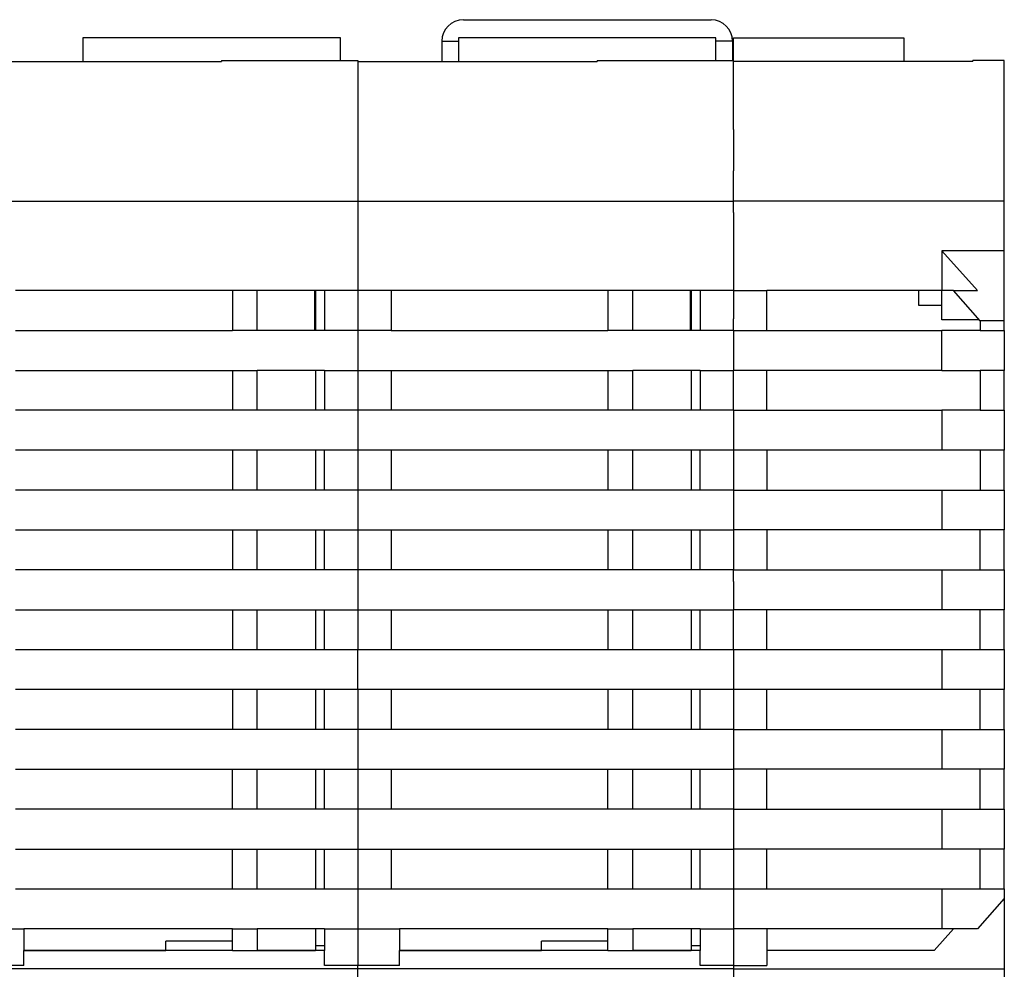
# Model space of a CAD drawing. Header units: inches. Extents: x -1190 to -677, y -1057 to -660.
# Tile 10 of 31: x -1003 to -943, y -1000 to -943. Entities that reach past the tile are written whole.
import ezdxf

# ---------------------------------------------------------------- set-up
doc = ezdxf.new("R2010")
doc.units = ezdxf.units.IN

# ---------------------------------------------------------------- blocks, each defined once
blk = doc.blocks.new('T1__158', base_point=(-977.35, -945.719))
at = {"color": 7, "linetype": 'Continuous'}
for p, q in [((-976.05, -943.2), (-961.15, -943.2)), ((-960.85, -944.3), (-976.35, -944.3)), ((-976.35, -944.3), (-976.35, -944.5)), ((-960.85, -944.5), (-960.85, -944.3)), ((-977.35, -944.5), (-977.35, -945.719)), ((-977.35, -944.5), (-976.35, -944.5)), ((-976.35, -944.5), (-976.35, -945.719)), ((-959.85, -944.5), (-960.85, -944.5)), ((-960.85, -945.645), (-960.85, -944.5)), ((-959.85, -944.5), (-959.85, -945.645))]:
    blk.add_line(p, q, dxfattribs=at)
for centre, start, end in [((-976.05, -944.5), 90, 180), ((-961.15, -944.5), 0, 90)]:
    blk.add_arc(centre, 1.3, start, end, dxfattribs=at)
blk = doc.blocks.new('ME_MAX_PCB-MSTBO_2-2_3__159', base_point=(-985, -999.196))
at = {"color": 7, "linetype": 'Continuous'}
for p, q in [((-985, -959.5), (-985, -961.9)), ((-984.95, -959.5), (-984.95, -961.9)), ((-984.94, -959.5), (-984.94, -961.9)), ((-984.95, -964.3), (-984.95, -966.7)), ((-984.94, -964.3), (-984.94, -966.7)), ((-984.95, -969.1), (-984.95, -971.5)), ((-984.94, -969.1), (-984.94, -971.5)), ((-984.95, -973.9), (-984.95, -976.3)), ((-984.94, -973.9), (-984.94, -976.3)), ((-984.95, -978.7), (-984.95, -981.1)), ((-984.94, -978.7), (-984.94, -981.1)), ((-984.95, -983.5), (-984.95, -985.9)), ((-984.94, -983.5), (-984.94, -985.9)), ((-984.95, -988.3), (-984.95, -990.7)), ((-984.94, -988.3), (-984.94, -990.7)), ((-984.95, -993.1), (-984.95, -995.5)), ((-984.94, -993.1), (-984.94, -995.5)), ((-984.95, -997.9), (-984.95, -998.945)), ((-984.94, -997.9), (-984.94, -998.9)), ((-984.95, -998.945), (-984.95, -999.196)), ((-984.94, -998.945), (-984.95, -998.945)), ((-984.94, -998.9), (-984.94, -998.945)), ((-984.94, -998.9), (-984.4, -998.9))]:
    blk.add_line(p, q, dxfattribs=at)
blk = doc.blocks.new('ME_MAX_PCB-MSTBO_2-2_4__161', base_point=(-962.4, -999.196))
at = {"color": 7, "linetype": 'Continuous'}
for p, q in [((-962.4, -959.5), (-962.4, -961.9)), ((-962.35, -959.5), (-962.35, -961.9)), ((-962.34, -959.5), (-962.34, -961.9)), ((-962.35, -964.3), (-962.35, -966.7)), ((-962.34, -964.3), (-962.34, -966.7)), ((-962.35, -969.1), (-962.35, -971.5)), ((-962.34, -969.1), (-962.34, -971.5)), ((-962.35, -973.9), (-962.35, -976.3)), ((-962.34, -973.9), (-962.34, -976.3)), ((-962.35, -978.7), (-962.35, -981.1)), ((-962.34, -978.7), (-962.34, -981.1)), ((-962.35, -983.5), (-962.35, -985.9)), ((-962.34, -983.5), (-962.34, -985.9)), ((-962.35, -988.3), (-962.35, -990.7)), ((-962.34, -988.3), (-962.34, -990.7)), ((-962.35, -993.1), (-962.35, -995.5)), ((-962.34, -993.1), (-962.34, -995.5)), ((-962.35, -997.9), (-962.35, -998.945)), ((-962.34, -997.9), (-962.34, -998.9)), ((-962.35, -998.945), (-962.35, -999.196)), ((-962.34, -998.945), (-962.35, -998.945)), ((-962.34, -998.9), (-961.8, -998.9)), ((-962.34, -998.9), (-962.34, -998.945))]:
    blk.add_line(p, q, dxfattribs=at)
blk = doc.blocks.new('ME_MAX_22_5_GEH-R_2-2_H_Select__187', base_point=(-959.8, -1056.8))
at = {"color": 7, "linetype": 'Continuous'}
for p, q in [((-959.8, -944.3), (-949.55, -944.3)), ((-959.8, -945.645), (-959.8, -944.3)), ((-949.55, -944.3), (-949.55, -945.719)), ((-959.8, -945.719), (-959.8, -945.645)), ((-945.4, -945.719), (-959.8, -945.719)), ((-959.8, -949.8), (-959.8, -945.719)), ((-943.5, -945.645), (-945.4, -945.645)), ((-945.4, -945.719), (-945.4, -945.645)), ((-943.5, -954.108), (-943.5, -945.645)), ((-959.8, -949.8), (-959.8, -951.25)), ((-959.8, -951.25), (-959.8, -952.3)), ((-959.8, -953.75), (-959.8, -952.3)), ((-959.8, -954.108), (-959.8, -953.75)), ((-943.5, -954.108), (-959.8, -954.108)), ((-959.8, -954.8), (-959.8, -954.108)), ((-943.5, -957.1), (-943.5, -954.108)), ((-959.8, -954.8), (-959.8, -955.65)), ((-959.8, -955.65), (-959.8, -957.286)), ((-959.8, -957.286), (-959.8, -958.185)), ((-947.253, -957.1), (-947.253, -959.5)), ((-943.5, -957.1), (-947.253, -957.1)), ((-947.253, -957.1), (-945.119, -959.5)), ((-943.5, -961.321), (-943.5, -957.1)), ((-959.8, -958.185), (-959.8, -959.5)), ((-959.8, -959.5), (-959.8, -961.192)), ((-959.8, -959.5), (-957.8, -959.5)), ((-957.8, -961.9), (-957.8, -959.5)), ((-947.253, -959.5), (-957.8, -959.5)), ((-948.65, -960.4), (-948.65, -959.5)), ((-946.562, -959.5), (-947.253, -959.5)), ((-947.25, -960.4), (-947.25, -959.5)), ((-946.562, -959.5), (-945.119, -959.5)), ((-944.943, -961.321), (-946.562, -959.5)), ((-947.25, -960.4), (-948.65, -960.4)), ((-947.25, -961.25), (-947.25, -960.4)), ((-959.8, -961.9), (-959.8, -961.192)), ((-945.007, -961.25), (-947.25, -961.25)), ((-943.5, -961.321), (-944.943, -961.321)), ((-944.943, -961.321), (-944.943, -961.9)), ((-943.5, -961.9), (-943.5, -961.321)), ((-959.8, -961.9), (-957.8, -961.9)), ((-959.8, -961.9), (-959.8, -962.6)), ((-957.8, -961.9), (-947.253, -961.9)), ((-947.253, -964.3), (-947.253, -961.9)), ((-944.943, -961.9), (-947.253, -961.9)), ((-944.943, -961.9), (-943.5, -961.9)), ((-943.5, -961.9), (-943.5, -964.3)), ((-959.8, -962.6), (-959.8, -963.6)), ((-959.8, -963.6), (-959.8, -963.9)), ((-959.8, -963.9), (-959.8, -964.3)), ((-957.8, -964.3), (-959.8, -964.3)), ((-959.8, -966.7), (-959.8, -964.3)), ((-947.253, -964.3), (-957.8, -964.3)), ((-957.8, -966.7), (-957.8, -964.3)), ((-947.253, -964.3), (-944.943, -964.3)), ((-943.5, -964.3), (-944.943, -964.3)), ((-944.943, -964.3), (-944.943, -966.7)), ((-943.5, -966.7), (-943.5, -964.3)), ((-959.8, -966.7), (-957.8, -966.7)), ((-959.8, -966.7), (-959.8, -969.1)), ((-957.8, -966.7), (-947.253, -966.7)), ((-944.943, -966.7), (-947.253, -966.7)), ((-947.253, -966.7), (-947.253, -969.1)), ((-944.943, -966.7), (-943.5, -966.7)), ((-943.5, -966.7), (-943.5, -969.1)), ((-959.8, -969.1), (-959.8, -971.5)), ((-957.8, -969.1), (-959.8, -969.1)), ((-947.253, -969.1), (-957.8, -969.1)), ((-957.8, -969.1), (-957.8, -971.5)), ((-944.943, -969.1), (-947.253, -969.1)), ((-944.943, -969.1), (-944.943, -971.5)), ((-943.5, -969.1), (-944.943, -969.1)), ((-943.5, -971.5), (-943.5, -969.1)), ((-959.8, -971.5), (-957.8, -971.5)), ((-959.8, -971.5), (-959.8, -973.9)), ((-957.8, -971.5), (-947.253, -971.5)), ((-947.253, -971.5), (-944.943, -971.5)), ((-947.253, -971.5), (-947.253, -973.9)), ((-944.943, -971.5), (-943.5, -971.5)), ((-943.5, -971.5), (-943.5, -973.9)), ((-959.8, -973.9), (-959.8, -976.3)), ((-957.8, -973.9), (-959.8, -973.9)), ((-957.8, -973.9), (-957.8, -976.3)), ((-947.253, -973.9), (-957.8, -973.9)), ((-944.943, -973.9), (-947.253, -973.9)), ((-943.5, -973.9), (-944.943, -973.9)), ((-944.943, -976.3), (-944.943, -973.9)), ((-943.5, -976.3), (-943.5, -973.9)), ((-959.8, -976.3), (-957.8, -976.3)), ((-959.8, -977), (-959.8, -976.3)), ((-957.8, -976.3), (-947.253, -976.3)), ((-947.253, -976.3), (-947.253, -978.7)), ((-947.253, -976.3), (-944.943, -976.3)), ((-944.943, -976.3), (-943.5, -976.3)), ((-943.5, -976.3), (-943.5, -978.7)), ((-959.8, -977), (-959.8, -978)), ((-959.8, -978), (-959.8, -978.7)), ((-957.8, -978.7), (-959.8, -978.7)), ((-959.8, -981.1), (-959.8, -978.7)), ((-947.253, -978.7), (-957.8, -978.7)), ((-957.8, -981.1), (-957.8, -978.7)), ((-944.943, -978.7), (-947.253, -978.7)), ((-943.5, -978.7), (-944.943, -978.7)), ((-944.943, -981.1), (-944.943, -978.7)), ((-943.5, -981.1), (-943.5, -978.7)), ((-959.8, -981.1), (-957.8, -981.1)), ((-959.8, -981.1), (-959.8, -983.5)), ((-957.8, -981.1), (-947.253, -981.1)), ((-947.253, -981.1), (-944.943, -981.1)), ((-947.253, -981.1), (-947.253, -983.5)), ((-944.943, -981.1), (-943.5, -981.1)), ((-943.5, -981.1), (-943.5, -983.5)), ((-957.8, -983.5), (-959.8, -983.5)), ((-959.8, -983.5), (-959.8, -985.9)), ((-947.253, -983.5), (-957.8, -983.5)), ((-957.8, -985.9), (-957.8, -983.5)), ((-944.943, -983.5), (-947.253, -983.5)), ((-943.5, -983.5), (-944.943, -983.5)), ((-944.943, -985.9), (-944.943, -983.5)), ((-943.5, -985.9), (-943.5, -983.5)), ((-959.8, -985.9), (-957.8, -985.9)), ((-959.8, -985.9), (-959.8, -988.3)), ((-957.8, -985.9), (-947.253, -985.9)), ((-947.253, -985.9), (-944.943, -985.9)), ((-947.253, -985.9), (-947.253, -988.3)), ((-944.943, -985.9), (-943.5, -985.9)), ((-943.5, -985.9), (-943.5, -988.3)), ((-957.8, -988.3), (-959.8, -988.3)), ((-959.8, -988.3), (-959.8, -990.7)), ((-947.253, -988.3), (-957.8, -988.3)), ((-957.8, -990.7), (-957.8, -988.3)), ((-944.943, -988.3), (-947.253, -988.3)), ((-943.5, -988.3), (-944.943, -988.3)), ((-944.943, -990.7), (-944.943, -988.3)), ((-943.5, -990.7), (-943.5, -988.3)), ((-959.8, -990.7), (-957.8, -990.7)), ((-959.8, -990.7), (-959.8, -993.1)), ((-957.8, -990.7), (-947.253, -990.7)), ((-947.253, -990.7), (-944.943, -990.7)), ((-947.253, -990.7), (-947.253, -993.1)), ((-944.943, -990.7), (-943.5, -990.7)), ((-943.5, -990.7), (-943.5, -993.1)), ((-957.8, -993.1), (-959.8, -993.1)), ((-959.8, -993.1), (-959.8, -995.5)), ((-947.253, -993.1), (-957.8, -993.1)), ((-957.8, -995.5), (-957.8, -993.1)), ((-944.943, -993.1), (-947.253, -993.1)), ((-943.5, -993.1), (-944.943, -993.1)), ((-944.943, -995.5), (-944.943, -993.1)), ((-943.5, -995.5), (-943.5, -993.1)), ((-959.8, -995.5), (-957.8, -995.5)), ((-959.8, -995.5), (-959.8, -996.2)), ((-957.8, -995.5), (-947.253, -995.5)), ((-947.253, -995.5), (-944.943, -995.5)), ((-947.253, -995.5), (-947.253, -997.9)), ((-944.943, -995.5), (-943.5, -995.5)), ((-943.5, -995.5), (-943.5, -996.079)), ((-959.8, -996.2), (-959.8, -997.2)), ((-943.5, -996.079), (-945.119, -997.9)), ((-943.5, -996.079), (-943.5, -1000.3)), ((-959.8, -997.2), (-959.8, -997.5)), ((-959.8, -997.5), (-959.8, -997.9)), ((-957.8, -997.9), (-959.8, -997.9)), ((-959.8, -997.9), (-959.8, -999.2)), ((-947.253, -997.9), (-957.8, -997.9)), ((-957.8, -997.9), (-957.8, -999.196)), ((-946.562, -997.9), (-947.715, -999.196)), ((-946.562, -997.9), (-947.253, -997.9)), ((-945.119, -997.9), (-946.562, -997.9)), ((-959.8, -999.2), (-959.8, -1000.105)), ((-947.715, -999.196), (-957.8, -999.196)), ((-957.8, -999.196), (-957.8, -1000.105)), ((-959.8, -1000.105), (-957.8, -1000.105)), ((-959.8, -1000.105), (-959.8, -1000.3)), ((-959.8, -1000.3), (-959.8, -1001.7)), ((-959.8, -1000.3), (-943.5, -1000.3)), ((-943.5, -1000.3), (-943.5, -1047.673))]:
    blk.add_line(p, q, dxfattribs=at)
blk = doc.blocks.new('ME_MAX_45_MT_2-2_H_Select_3__188', base_point=(-982.4, -1056.8))
at = {"color": 7, "linetype": 'Continuous'}
for p, q in [((-960.85, -944.3), (-976.35, -944.3)), ((-976.35, -944.3), (-976.35, -944.5)), ((-960.85, -944.5), (-960.85, -944.3)), ((-976.35, -944.5), (-976.35, -945.719)), ((-960.85, -945.645), (-960.85, -944.5)), ((-982.4, -945.719), (-982.4, -954.108)), ((-982.4, -945.719), (-968, -945.719)), ((-968, -945.645), (-968, -945.719)), ((-968, -945.645), (-959.8, -945.645)), ((-959.8, -945.719), (-959.8, -945.645)), ((-959.8, -949.8), (-959.8, -945.719)), ((-959.8, -949.8), (-959.8, -951.25)), ((-959.8, -951.25), (-959.8, -952.3)), ((-959.8, -953.75), (-959.8, -952.3)), ((-959.8, -954.108), (-959.8, -953.75)), ((-982.4, -954.108), (-959.8, -954.108)), ((-982.4, -954.108), (-982.4, -959.5)), ((-959.8, -954.8), (-959.8, -954.108)), ((-959.8, -954.8), (-959.8, -955.65)), ((-959.8, -955.65), (-959.8, -957.286)), ((-959.8, -957.286), (-959.8, -958.185)), ((-959.8, -958.185), (-959.8, -959.5)), ((-982.4, -959.5), (-982.4, -961.9)), ((-980.4, -959.5), (-982.4, -959.5)), ((-980.4, -959.5), (-980.4, -961.9)), ((-967.35, -959.5), (-980.4, -959.5)), ((-965.85, -959.5), (-967.35, -959.5)), ((-967.35, -959.5), (-967.35, -961.9)), ((-965.85, -961.9), (-965.85, -959.5)), ((-961.8, -959.5), (-965.85, -959.5)), ((-959.8, -959.5), (-961.8, -959.5)), ((-961.8, -959.5), (-961.8, -961.9)), ((-959.8, -959.5), (-959.8, -961.192)), ((-959.8, -961.9), (-959.8, -961.192)), ((-982.4, -961.9), (-982.4, -964.3)), ((-980.4, -961.9), (-982.4, -961.9)), ((-980.4, -961.9), (-967.35, -961.9)), ((-965.85, -961.9), (-967.35, -961.9)), ((-961.8, -961.9), (-965.85, -961.9)), ((-959.8, -961.9), (-961.8, -961.9)), ((-959.8, -961.9), (-959.8, -962.6)), ((-959.8, -962.6), (-959.8, -963.6)), ((-959.8, -963.6), (-959.8, -963.9)), ((-959.8, -963.9), (-959.8, -964.3)), ((-982.4, -964.3), (-980.4, -964.3)), ((-982.4, -964.3), (-982.4, -966.7)), ((-980.4, -964.3), (-980.4, -966.7)), ((-980.4, -964.3), (-967.35, -964.3)), ((-967.35, -964.3), (-967.35, -966.7)), ((-967.35, -964.3), (-965.85, -964.3)), ((-965.85, -966.7), (-965.85, -964.3)), ((-961.8, -964.3), (-965.85, -964.3)), ((-961.8, -964.3), (-961.8, -966.7)), ((-961.8, -964.3), (-959.8, -964.3)), ((-959.8, -966.7), (-959.8, -964.3)), ((-982.4, -966.7), (-982.4, -969.1)), ((-980.4, -966.7), (-982.4, -966.7)), ((-967.35, -966.7), (-980.4, -966.7)), ((-965.85, -966.7), (-967.35, -966.7)), ((-961.8, -966.7), (-965.85, -966.7)), ((-959.8, -966.7), (-961.8, -966.7)), ((-959.8, -966.7), (-959.8, -969.1)), ((-980.4, -969.1), (-982.4, -969.1)), ((-982.4, -969.1), (-982.4, -971.5)), ((-980.4, -969.1), (-980.4, -971.5)), ((-967.35, -969.1), (-980.4, -969.1)), ((-965.85, -969.1), (-967.35, -969.1)), ((-967.35, -969.1), (-967.35, -971.5)), ((-961.8, -969.1), (-965.85, -969.1)), ((-965.85, -971.5), (-965.85, -969.1)), ((-959.8, -969.1), (-961.8, -969.1)), ((-961.8, -971.5), (-961.8, -969.1)), ((-959.8, -969.1), (-959.8, -971.5)), ((-982.4, -971.5), (-982.4, -973.9)), ((-980.4, -971.5), (-982.4, -971.5)), ((-967.35, -971.5), (-980.4, -971.5)), ((-965.85, -971.5), (-967.35, -971.5)), ((-961.8, -971.5), (-965.85, -971.5)), ((-959.8, -971.5), (-961.8, -971.5)), ((-959.8, -971.5), (-959.8, -973.9)), ((-982.4, -973.9), (-982.4, -976.3)), ((-982.4, -973.9), (-980.4, -973.9)), ((-980.4, -973.9), (-980.4, -976.3)), ((-980.4, -973.9), (-967.35, -973.9)), ((-967.35, -973.9), (-967.35, -976.3)), ((-967.35, -973.9), (-965.85, -973.9)), ((-965.85, -976.3), (-965.85, -973.9)), ((-965.85, -973.9), (-961.8, -973.9)), ((-961.8, -976.3), (-961.8, -973.9)), ((-961.8, -973.9), (-959.8, -973.9)), ((-959.8, -973.9), (-959.8, -976.3)), ((-982.4, -976.3), (-982.4, -978.7)), ((-980.4, -976.3), (-982.4, -976.3)), ((-967.35, -976.3), (-980.4, -976.3)), ((-965.85, -976.3), (-967.35, -976.3)), ((-961.8, -976.3), (-965.85, -976.3)), ((-959.8, -976.3), (-961.8, -976.3)), ((-959.8, -977), (-959.8, -976.3)), ((-959.8, -977), (-959.8, -978)), ((-959.8, -978), (-959.8, -978.7)), ((-982.4, -978.7), (-980.4, -978.7)), ((-982.4, -978.7), (-982.4, -981.1)), ((-980.4, -978.7), (-980.4, -981.1)), ((-980.4, -978.7), (-967.35, -978.7)), ((-967.35, -978.7), (-965.85, -978.7)), ((-967.35, -978.7), (-967.35, -981.1)), ((-965.85, -978.7), (-961.8, -978.7)), ((-965.85, -981.1), (-965.85, -978.7)), ((-961.8, -978.7), (-959.8, -978.7)), ((-961.8, -981.1), (-961.8, -978.7)), ((-959.8, -981.1), (-959.8, -978.7)), ((-982.4, -983.5), (-982.4, -981.1)), ((-982.4, -981.1), (-980.4, -981.1)), ((-980.4, -981.1), (-967.35, -981.1)), ((-967.35, -981.1), (-965.85, -981.1)), ((-965.85, -981.1), (-961.8, -981.1)), ((-961.8, -981.1), (-959.8, -981.1)), ((-959.8, -981.1), (-959.8, -983.5)), ((-980.4, -983.5), (-982.4, -983.5)), ((-982.4, -983.5), (-982.4, -985.9)), ((-980.4, -983.5), (-980.4, -985.9)), ((-967.35, -983.5), (-980.4, -983.5)), ((-967.35, -983.5), (-967.35, -985.9)), ((-965.85, -983.5), (-967.35, -983.5)), ((-965.85, -985.9), (-965.85, -983.5)), ((-961.8, -983.5), (-965.85, -983.5)), ((-959.8, -983.5), (-961.8, -983.5)), ((-961.8, -985.9), (-961.8, -983.5)), ((-959.8, -983.5), (-959.8, -985.9)), ((-982.4, -985.9), (-982.4, -988.3)), ((-980.4, -985.9), (-982.4, -985.9)), ((-967.35, -985.9), (-980.4, -985.9)), ((-965.85, -985.9), (-967.35, -985.9)), ((-961.8, -985.9), (-965.85, -985.9)), ((-959.8, -985.9), (-961.8, -985.9)), ((-959.8, -985.9), (-959.8, -988.3)), ((-982.4, -988.3), (-982.4, -990.7)), ((-982.4, -988.3), (-980.4, -988.3)), ((-980.4, -988.3), (-980.4, -990.7)), ((-980.4, -988.3), (-967.35, -988.3)), ((-967.35, -990.7), (-967.35, -988.3)), ((-967.35, -988.3), (-965.85, -988.3)), ((-965.85, -990.7), (-965.85, -988.3)), ((-965.85, -988.3), (-961.8, -988.3)), ((-961.8, -990.7), (-961.8, -988.3)), ((-961.8, -988.3), (-959.8, -988.3)), ((-959.8, -988.3), (-959.8, -990.7)), ((-980.4, -990.7), (-982.4, -990.7)), ((-982.4, -990.7), (-982.4, -993.1)), ((-967.35, -990.7), (-980.4, -990.7)), ((-965.85, -990.7), (-967.35, -990.7)), ((-961.8, -990.7), (-965.85, -990.7)), ((-959.8, -990.7), (-961.8, -990.7)), ((-959.8, -990.7), (-959.8, -993.1)), ((-982.4, -993.1), (-980.4, -993.1)), ((-982.4, -993.1), (-982.4, -995.5)), ((-980.4, -993.1), (-980.4, -995.5)), ((-980.4, -993.1), (-967.35, -993.1)), ((-967.35, -993.1), (-965.85, -993.1)), ((-967.35, -995.5), (-967.35, -993.1)), ((-965.85, -995.5), (-965.85, -993.1)), ((-965.85, -993.1), (-961.8, -993.1)), ((-961.8, -993.1), (-959.8, -993.1)), ((-961.8, -995.5), (-961.8, -993.1)), ((-959.8, -993.1), (-959.8, -995.5)), ((-982.4, -995.5), (-982.4, -997.9)), ((-982.4, -995.5), (-980.4, -995.5)), ((-980.4, -995.5), (-967.35, -995.5)), ((-967.35, -995.5), (-965.85, -995.5)), ((-965.85, -995.5), (-961.8, -995.5)), ((-961.8, -995.5), (-959.8, -995.5)), ((-959.8, -995.5), (-959.8, -996.2)), ((-959.8, -996.2), (-959.8, -997.2)), ((-959.8, -997.2), (-959.8, -997.5)), ((-959.8, -997.5), (-959.8, -997.9)), ((-982.4, -997.9), (-979.9, -997.9)), ((-982.4, -997.9), (-982.4, -1000.105)), ((-979.9, -997.9), (-979.9, -999.196)), ((-967.35, -997.9), (-979.9, -997.9)), ((-967.35, -998.637), (-967.35, -997.9)), ((-967.35, -997.9), (-965.85, -997.9)), ((-965.85, -997.9), (-965.85, -999.196)), ((-961.8, -997.9), (-965.85, -997.9)), ((-961.8, -997.9), (-959.8, -997.9)), ((-961.8, -997.9), (-961.8, -999.196)), ((-959.8, -997.9), (-959.8, -999.2)), ((-971.35, -999.196), (-971.35, -998.637)), ((-967.35, -998.637), (-971.35, -998.637)), ((-967.35, -999.196), (-967.35, -998.637)), ((-979.9, -1000.105), (-979.9, -999.196)), ((-967.35, -999.196), (-979.9, -999.196)), ((-979.9, -999.196), (-979.9, -999.196)), ((-979.9, -999.196), (-971.35, -999.196)), ((-967.35, -999.196), (-965.85, -999.196)), ((-965.85, -999.196), (-962.35, -999.196)), ((-961.8, -999.196), (-965.85, -999.196)), ((-965.85, -999.196), (-965.85, -999.196)), ((-961.8, -1000.105), (-961.8, -999.196)), ((-959.8, -999.2), (-959.8, -1000.105)), ((-982.4, -1000.3), (-982.4, -1000.105)), ((-979.9, -1000.105), (-982.4, -1000.105)), ((-959.8, -1000.105), (-961.8, -1000.105)), ((-959.8, -1000.105), (-959.8, -1000.3)), ((-959.8, -1000.3), (-982.4, -1000.3)), ((-982.4, -1003.057), (-982.4, -1000.3)), ((-959.8, -1000.3), (-959.8, -1001.7))]:
    blk.add_line(p, q, dxfattribs=at)
blk = doc.blocks.new('ME_MAX_45_MT_2-2_H_Select_2__189', base_point=(-1005, -1056.8))
at = {"color": 7, "linetype": 'Continuous'}
for p, q in [((-998.95, -944.3), (-998.95, -945.719)), ((-983.45, -944.3), (-998.95, -944.3)), ((-983.45, -945.645), (-983.45, -944.3)), ((-1005, -945.719), (-990.6, -945.719)), ((-990.6, -945.645), (-990.6, -945.719)), ((-990.6, -945.645), (-982.4, -945.645)), ((-982.4, -945.645), (-982.4, -945.719)), ((-982.4, -945.719), (-982.4, -954.108)), ((-1005, -954.108), (-982.4, -954.108)), ((-982.4, -954.108), (-982.4, -959.5)), ((-989.95, -959.5), (-1003, -959.5)), ((-989.95, -959.5), (-989.95, -961.9)), ((-988.45, -959.5), (-989.95, -959.5)), ((-988.45, -961.9), (-988.45, -959.5)), ((-984.4, -959.5), (-988.45, -959.5)), ((-984.4, -959.5), (-984.4, -961.9)), ((-982.4, -959.5), (-984.4, -959.5)), ((-982.4, -959.5), (-982.4, -961.9)), ((-1003, -961.9), (-989.95, -961.9)), ((-988.45, -961.9), (-989.95, -961.9)), ((-984.4, -961.9), (-988.45, -961.9)), ((-982.4, -961.9), (-984.4, -961.9)), ((-982.4, -961.9), (-982.4, -964.3)), ((-1003, -964.3), (-989.95, -964.3)), ((-989.95, -964.3), (-989.95, -966.7)), ((-989.95, -964.3), (-988.45, -964.3)), ((-988.45, -966.7), (-988.45, -964.3)), ((-984.4, -964.3), (-988.45, -964.3)), ((-984.4, -964.3), (-984.4, -966.7)), ((-984.4, -964.3), (-982.4, -964.3)), ((-982.4, -964.3), (-982.4, -966.7)), ((-989.95, -966.7), (-1003, -966.7)), ((-988.45, -966.7), (-989.95, -966.7)), ((-984.4, -966.7), (-988.45, -966.7)), ((-982.4, -966.7), (-984.4, -966.7)), ((-982.4, -966.7), (-982.4, -969.1)), ((-989.95, -969.1), (-1003, -969.1)), ((-989.95, -969.1), (-989.95, -971.5)), ((-988.45, -969.1), (-989.95, -969.1)), ((-988.45, -971.5), (-988.45, -969.1)), ((-984.4, -969.1), (-988.45, -969.1)), ((-984.4, -971.5), (-984.4, -969.1)), ((-982.4, -969.1), (-984.4, -969.1)), ((-982.4, -969.1), (-982.4, -971.5)), ((-989.95, -971.5), (-1003, -971.5)), ((-988.45, -971.5), (-989.95, -971.5)), ((-984.4, -971.5), (-988.45, -971.5)), ((-982.4, -971.5), (-984.4, -971.5)), ((-982.4, -971.5), (-982.4, -973.9)), ((-1003, -973.9), (-989.95, -973.9)), ((-989.95, -973.9), (-989.95, -976.3)), ((-989.95, -973.9), (-988.45, -973.9)), ((-988.45, -976.3), (-988.45, -973.9)), ((-988.45, -973.9), (-984.4, -973.9)), ((-984.4, -976.3), (-984.4, -973.9)), ((-984.4, -973.9), (-982.4, -973.9)), ((-982.4, -973.9), (-982.4, -976.3)), ((-989.95, -976.3), (-1003, -976.3)), ((-988.45, -976.3), (-989.95, -976.3)), ((-984.4, -976.3), (-988.45, -976.3)), ((-982.4, -976.3), (-984.4, -976.3)), ((-982.4, -976.3), (-982.4, -978.7)), ((-1003, -978.7), (-989.95, -978.7)), ((-989.95, -978.7), (-989.95, -981.1)), ((-989.95, -978.7), (-988.45, -978.7)), ((-988.45, -981.1), (-988.45, -978.7)), ((-988.45, -978.7), (-984.4, -978.7)), ((-984.4, -978.7), (-982.4, -978.7)), ((-984.4, -981.1), (-984.4, -978.7)), ((-982.4, -978.7), (-982.4, -981.1)), ((-1003, -981.1), (-989.95, -981.1)), ((-989.95, -981.1), (-988.45, -981.1)), ((-988.45, -981.1), (-984.4, -981.1)), ((-984.4, -981.1), (-982.4, -981.1)), ((-982.4, -983.5), (-982.4, -981.1)), ((-989.95, -983.5), (-1003, -983.5)), ((-989.95, -983.5), (-989.95, -985.9)), ((-988.45, -983.5), (-989.95, -983.5)), ((-984.4, -983.5), (-988.45, -983.5)), ((-988.45, -985.9), (-988.45, -983.5)), ((-982.4, -983.5), (-984.4, -983.5)), ((-984.4, -985.9), (-984.4, -983.5)), ((-982.4, -983.5), (-982.4, -985.9)), ((-989.95, -985.9), (-1003, -985.9)), ((-988.45, -985.9), (-989.95, -985.9)), ((-984.4, -985.9), (-988.45, -985.9)), ((-982.4, -985.9), (-984.4, -985.9)), ((-982.4, -985.9), (-982.4, -988.3)), ((-1003, -988.3), (-989.95, -988.3)), ((-989.95, -990.7), (-989.95, -988.3)), ((-989.95, -988.3), (-988.45, -988.3)), ((-988.45, -990.7), (-988.45, -988.3)), ((-988.45, -988.3), (-984.4, -988.3)), ((-984.4, -990.7), (-984.4, -988.3)), ((-984.4, -988.3), (-982.4, -988.3)), ((-982.4, -988.3), (-982.4, -990.7)), ((-989.95, -990.7), (-1003, -990.7)), ((-988.45, -990.7), (-989.95, -990.7)), ((-984.4, -990.7), (-988.45, -990.7)), ((-982.4, -990.7), (-984.4, -990.7)), ((-982.4, -990.7), (-982.4, -993.1)), ((-1003, -993.1), (-989.95, -993.1)), ((-989.95, -993.1), (-988.45, -993.1)), ((-989.95, -995.5), (-989.95, -993.1)), ((-988.45, -995.5), (-988.45, -993.1)), ((-988.45, -993.1), (-984.4, -993.1)), ((-984.4, -993.1), (-982.4, -993.1)), ((-984.4, -995.5), (-984.4, -993.1)), ((-982.4, -993.1), (-982.4, -995.5)), ((-1003, -995.5), (-989.95, -995.5)), ((-989.95, -995.5), (-988.45, -995.5)), ((-988.45, -995.5), (-984.4, -995.5)), ((-984.4, -995.5), (-982.4, -995.5)), ((-982.4, -995.5), (-982.4, -997.9)), ((-1005, -997.9), (-1002.5, -997.9)), ((-1002.5, -997.9), (-1002.5, -999.196)), ((-989.95, -997.9), (-1002.5, -997.9)), ((-989.95, -998.637), (-989.95, -997.9)), ((-989.95, -997.9), (-988.45, -997.9)), ((-988.45, -997.9), (-988.45, -999.196)), ((-984.4, -997.9), (-988.45, -997.9)), ((-984.4, -997.9), (-982.4, -997.9)), ((-984.4, -997.9), (-984.4, -999.196)), ((-982.4, -997.9), (-982.4, -1000.105)), ((-993.95, -999.196), (-993.95, -998.637)), ((-989.95, -998.637), (-993.95, -998.637)), ((-989.95, -999.196), (-989.95, -998.637)), ((-989.95, -999.196), (-1002.5, -999.196)), ((-1002.5, -1000.105), (-1002.5, -999.196)), ((-1002.5, -999.196), (-1002.5, -999.196)), ((-1002.5, -999.196), (-993.95, -999.196)), ((-989.95, -999.196), (-988.45, -999.196)), ((-984.4, -999.196), (-988.45, -999.196)), ((-988.45, -999.196), (-984.95, -999.196)), ((-988.45, -999.196), (-988.45, -999.196)), ((-984.4, -1000.105), (-984.4, -999.196)), ((-1002.5, -1000.105), (-1005, -1000.105)), ((-982.4, -1000.105), (-984.4, -1000.105)), ((-982.4, -1000.3), (-982.4, -1000.105)), ((-982.4, -1000.3), (-1005, -1000.3)), ((-982.4, -1003.057), (-982.4, -1000.3))]:
    blk.add_line(p, q, dxfattribs=at)
blk = doc.blocks.new('ME_MAX_112_5_2-2_H_Select__194', base_point=(-1056.5, -1056.8))
for name, p in [('T1__158', (-977.35, -945.719)), ('ME_MAX_45_MT_2-2_H_Select_2__189', (-1005, -1056.8)), ('ME_MAX_45_MT_2-2_H_Select_3__188', (-982.4, -1056.8)), ('ME_MAX_22_5_GEH-R_2-2_H_Select__187', (-959.8, -1056.8)), ('ME_MAX_PCB-MSTBO_2-2_3__159', (-985, -999.196)), ('ME_MAX_PCB-MSTBO_2-2_4__161', (-962.4, -999.196))]:
    blk.add_blockref(name, p)
blk = doc.blocks.new('Drfsicht1', base_point=(-1000, -1000))
blk.add_blockref('ME_MAX_112_5_2-2_H_Select__194', (-1056.5, -1056.8))

msp = doc.modelspace()

# ---------------------------------------------------------------- block references
msp.add_blockref('Drfsicht1', (-1000, -1000))

doc.saveas('drawing.dxf')
